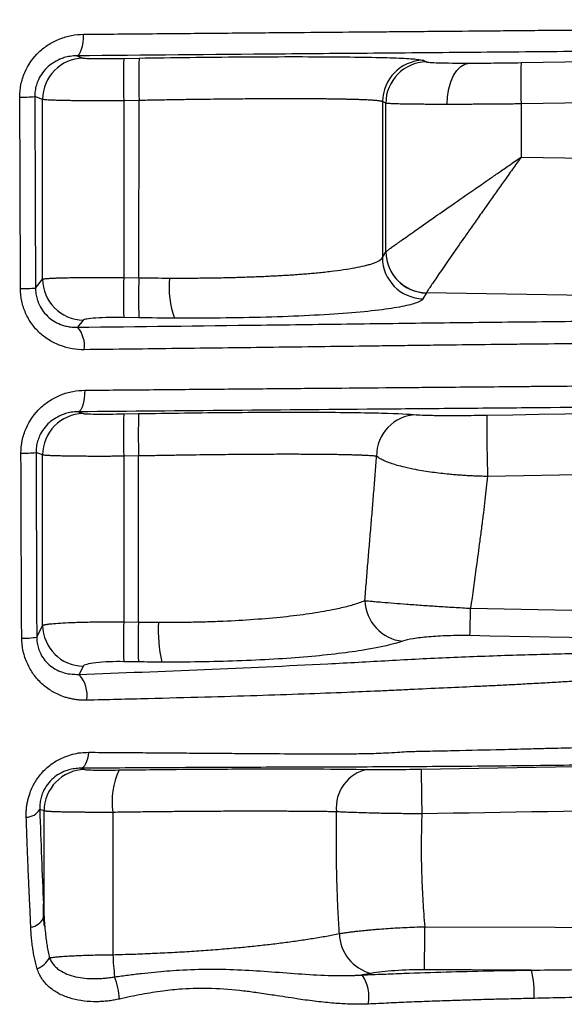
# Model space of a CAD drawing. Header units: millimetres. Extents: x 5 to 597, y 5 to 415.
# Tile 61 of 138: x 317.99 to 321.95, y 187.59 to 194.74. Entities that reach past the tile are written whole.
import ezdxf

# ---------------------------------------------------------------- set-up
doc = ezdxf.new("R2010")
doc.units = ezdxf.units.MM

msp = doc.modelspace()

# ---------------------------------------------------------------- linework, layer by layer
at = {"color": 7, "linetype": 'Continuous', "lineweight": 25}
for p, q in [((321.6315, 194.4285), (330.3419, 194.5766)), ((318.4089, 194.478), (318.4548, 194.4617)), ((318.7488, 194.4595), (318.8605, 194.4614)), ((320.9211, 194.4453), (320.9447, 194.4339)), ((330.3419, 194.2768), (321.6315, 194.1286)), ((318.1608, 194.1613), (318.1034, 194.1817)), ((318.1608, 192.8568), (318.1608, 194.1613)), ((318.8605, 194.1537), (318.7488, 194.1518)), ((318.7488, 194.1518), (318.7488, 192.8688)), ((318.8588, 192.8671), (318.8605, 194.1537)), ((320.6267, 194.1454), (320.6252, 193.0133)), ((320.6503, 194.134), (320.6267, 194.1454)), ((320.6503, 193.0548), (320.6503, 194.134)), ((321.6315, 194.1286), (321.6315, 193.7422)), ((321.6315, 193.7422), (330.3419, 193.6029)), ((320.6252, 193.0133), (320.6503, 193.0548)), ((318.7488, 192.8688), (318.8588, 192.8671)), ((318.1084, 192.7921), (318.1608, 192.8568)), ((320.9447, 192.756), (320.9195, 192.7145)), ((329.1015, 192.6266), (320.9454, 192.7571)), ((318.8588, 192.5761), (318.7488, 192.5779)), ((318.4548, 192.5586), (318.4134, 192.5073)), ((318.4182, 191.8937), (318.4548, 191.8806)), ((318.7488, 191.8785), (318.857, 191.8803)), ((318.1608, 191.5802), (318.1127, 191.5974)), ((318.1608, 190.3425), (318.1608, 191.5802)), ((318.857, 191.5726), (318.7488, 191.5708)), ((318.7488, 191.5708), (318.7488, 190.3686)), ((318.8554, 190.367), (318.857, 191.5726)), ((318.7488, 190.3686), (318.8554, 190.367)), ((318.1177, 190.2578), (318.1608, 190.3425)), ((318.8554, 190.0777), (318.7488, 190.0794)), ((318.4548, 190.0459), (318.425, 189.9874)), ((318.4378, 189.3057), (318.4654, 189.2958)), ((318.1714, 188.9954), (318.14, 189.0066)), ((318.1702, 188.2125), (318.1684, 188.2125))]:
    msp.add_line(p, q, dxfattribs=at)
at = {"color": 7, "linetype": 'Continuous', "lineweight": 25, "flags": 128}
for points in [[(318.4089, 194.478), (318.4184, 194.4818), (318.4275, 194.4912), (318.4359, 194.5059), (318.4431, 194.5253), (318.4491, 194.5487), (318.4535, 194.5753), (318.4562, 194.6042), (318.4571, 194.6343)], [(321.0942, 194.1252), (321.0972, 194.1825), (321.1063, 194.2378), (321.1211, 194.2889), (321.1411, 194.3339), (321.1654, 194.3713), (321.1933, 194.3995), (321.2236, 194.4177), (321.2554, 194.425)], [(317.9992, 192.7881), (317.9965, 193.5663), (317.9944, 194.1777)], [(318.1034, 194.1817), (318.1062, 193.4035), (318.1084, 192.7921)], [(318.4661, 192.05), (318.4652, 192.0199), (318.4625, 191.991), (318.4581, 191.9644), (318.4522, 191.9409), (318.445, 191.9215), (318.4367, 191.9069), (318.4277, 191.8975), (318.4182, 191.8937)], [(318.4378, 189.3057), (318.4476, 189.3084), (318.4571, 189.3151), (318.4661, 189.3255), (318.4743, 189.3394), (318.4815, 189.3564), (318.4875, 189.3761), (318.4923, 189.398), (318.4956, 189.4216)], [(320.9063, 189.2991), (322.4373, 189.3258), (323.64, 189.3467)], [(318.1713, 188.2315), (318.1713, 188.6593), (318.1714, 188.9954)], [(318.6701, 188.9853), (318.6705, 188.4068), (318.6709, 187.9522)], [(320.9318, 187.8425), (320.9318, 187.8556), (320.9319, 187.8784), (320.932, 187.9101), (320.9321, 187.9495), (320.9322, 187.9954), (320.9324, 188.0462), (320.9325, 188.1001), (320.9327, 188.1553)], [(320.9327, 188.1553), (324.7162, 188.1443), (327.6894, 188.1357)], [(321.7067, 187.8401), (321.2728, 187.8414), (320.9318, 187.8425)]]:
    msp.add_lwpolyline(points, dxfattribs=at)
at = {"color": 7, "linetype": 'Continuous', "lineweight": 25}
for centre, radius, start, end in [((318.461, 194.1615), 0.3002, 91.18039, 180.04673), ((323.349, 194.3056), 4.6028, 178.08449, 181.91551), ((323.4608, 194.3075), 4.6028, 178.08449, 181.91551), ((320.9269, 194.1451), 0.3002, 91.11984, 179.94048), ((320.9505, 194.1337), 0.3002, 91.11984, 179.94048), ((326.1955, 194.2786), 4.5665, 178.11853, 181.88147), ((318.0075, 195.309), 1.1313, 269.3349, 274.86265), ((320.926, 193.0152), 0.3008, 180.36941, 268.76905), ((320.9511, 193.0568), 0.3008, 180.36941, 268.76905), ((320.9526, 193.0582), 0.3012, 180.43902, 268.63605), ((323.9079, 192.7234), 5.1611, 178.38473, 181.61527), ((324.0178, 192.7216), 5.1611, 178.38473, 181.61527), ((319.736, 192.7998), 0.6586, 174.36711, 200.11047), ((318.0124, 193.9217), 1.1337, 269.33424, 274.85812), ((318.4619, 192.8597), 0.3012, 180.54195, 268.63939), ((318.2671, 192.3758), 0.1967, 350.79733, 41.97143), ((318.461, 191.5805), 0.3002, 91.18039, 180.04673), ((323.349, 191.7246), 4.6028, 178.08449, 181.91551), ((323.4572, 191.7264), 4.6028, 178.08449, 181.91551), ((320.8818, 191.5741), 0.2984, 92.04286, 180.56806), ((334.8095, 191.8046), 13.4266, 179.72371, 181.62382), ((318.0166, 192.7322), 1.1389, 269.33567, 274.84151), ((320.8044, 190.5326), 0.3063, 181.86933, 263.92705), ((311.4084, 190.6271), 9.8584, 357.91464, 359.07192), ((324.4432, 190.224), 5.6962, 178.54495, 181.45505), ((324.5497, 190.2224), 5.6962, 178.54495, 181.45505), ((320.0092, 190.3044), 1.0099, 176.53439, 193.06606), ((318.4623, 190.3473), 0.3016, 180.92998, 268.57499), ((318.0231, 190.7959), 0.5464, 268.54657, 279.9658), ((318.2613, 189.8379), 0.2217, 349.9479, 42.40198), ((318.4716, 188.9957), 0.3002, 91.18039, 180.04673), ((319.1982, 189.0657), 0.5342, 154.81862, 188.65696), ((320.5701, 189.0227), 0.2791, 100.46889, 186.84808), ((383.2057, 190.1434), 62.3051, 180.776497, 181.074572), ((318.041, 189.0659), 0.1154, 270.24375, 329.07279), ((318.0522, 188.2823), 0.1326, 279.82912, 330.89676), ((320.6163, 188.1107), 0.303, 181.04096, 256.25039), ((320.2047, 187.9861), 1.5342, 181.26674, 187.30791), ((318.0584, 188.0117), 0.1729, 291.26885, 331.74344), ((318.1945, 187.6006), 0.5243, 3.22576, 21.29708), ((320.2327, 187.6436), 0.295, 350.2433, 33.17554), ((321.1186, 187.6831), 0.6087, 355.4302, 14.94346)]:
    msp.add_arc(centre, radius, start, end, dxfattribs=at)
for points, knots in [([(318.4571, 194.6343), (318.6239, 194.6358), (318.9538, 194.6387), (319.4427, 194.6429), (320.0088, 194.6478), (320.4421, 194.6515), (320.7465, 194.654), (320.8683, 194.655), (321.0819, 194.6568), (321.3268, 194.6591), (321.5398, 194.6608), (321.6625, 194.6623), (321.7879, 194.6631), (321.9432, 194.6647), (322.3117, 194.668), (323.1075, 194.6753), (324.559, 194.6885), (326.4174, 194.7052), (328.3796, 194.7231), (329.6282, 194.7347), (330.2233, 194.7402)], [0, 0, 0, 0, 0.0425932, 0.0842648, 0.124993, 0.187492, 0.1953122, 0.2031171, 0.2187415, 0.2499897, 0.2656145, 0.2729702, 0.2812397, 0.2974872, 0.3124907, 0.3749917, 0.4999934, 0.6820661, 0.8484666, 1, 1, 1, 1]), ([(317.9944, 194.1777), (317.9942, 194.2089), (317.9973, 194.2394), (318.0097, 194.2995), (318.0192, 194.3294), (318.0557, 194.4136), (318.0917, 194.4644), (318.1569, 194.5263), (318.1808, 194.5448), (318.2312, 194.5768), (318.2575, 194.5901), (318.3124, 194.6117), (318.341, 194.62), (318.3985, 194.6312), (318.4276, 194.6341), (318.4571, 194.6343)], [0, 0, 0, 0, 0.125, 0.125, 0.25, 0.25, 0.5, 0.5, 0.625, 0.625, 0.75, 0.75, 0.875, 0.875, 1, 1, 1, 1]), ([(330.1764, 194.5813), (328.2121, 194.5638), (326.2506, 194.5466), (323.7963, 194.5248), (323.3053, 194.5205), (322.5686, 194.5139), (322.3229, 194.5117), (321.8315, 194.5073), (321.5856, 194.505), (321.2177, 194.5018), (321.0952, 194.5007), (320.8508, 194.4987), (320.729, 194.4976), (320.3636, 194.4946), (320.1197, 194.4926), (319.3875, 194.4865), (318.8985, 194.4823), (318.4089, 194.478)], [0, 0, 0, 0, 0.5, 0.5, 0.625, 0.625, 0.6875, 0.6875, 0.75, 0.75, 0.78125, 0.78125, 0.8125, 0.8125, 0.875, 0.875, 1, 1, 1, 1]), ([(318.4089, 194.478), (318.4003, 194.4778), (318.3839, 194.4774), (318.3601, 194.4744), (318.3381, 194.4702), (318.3181, 194.4649), (318.2868, 194.4545), (318.2466, 194.4353), (318.199, 194.4004), (318.1591, 194.357), (318.131, 194.3098), (318.1142, 194.265), (318.105, 194.2239), (318.1039, 194.1962), (318.1034, 194.1823)], [0, 0, 0, 0, 0.0579, 0.111911, 0.162037, 0.208283, 0.250657, 0.382155, 0.500539, 0.629412, 0.750053, 0.834189, 0.917292, 1, 1, 1, 1]), ([(318.4548, 194.4617), (318.4572, 194.4608), (318.4655, 194.46), (318.4966, 194.4588), (318.5193, 194.4583), (318.5758, 194.4579), (318.6093, 194.458), (318.679, 194.4585), (318.7151, 194.4589), (318.7488, 194.4595)], [0, 0, 0, 0, 0.25, 0.25, 0.5, 0.5, 0.75, 0.75, 1, 1, 1, 1]), ([(318.8605, 194.4614), (318.9799, 194.4634), (319.1031, 194.4652), (319.352, 194.4683), (319.4776, 194.4695), (319.7242, 194.4713), (319.8452, 194.4718), (320.0749, 194.4719), (320.1835, 194.4716), (320.3819, 194.47), (320.4715, 194.4688), (320.6272, 194.4656), (320.6932, 194.4637), (320.8, 194.4592), (320.8407, 194.4566), (320.8981, 194.4512), (320.9148, 194.4483), (320.9211, 194.4453)], [0, 0, 0, 0, 0.125, 0.125, 0.25, 0.25, 0.375, 0.375, 0.5, 0.5, 0.625, 0.625, 0.75, 0.75, 0.875, 0.875, 1, 1, 1, 1]), ([(320.9447, 194.4339), (320.9474, 194.4325), (320.9562, 194.4313), (320.9865, 194.4291), (321.008, 194.4281), (321.0627, 194.4266), (321.0958, 194.426), (321.1704, 194.4252), (321.2118, 194.425), (321.2554, 194.425)], [0, 0, 0, 0, 0.25, 0.25, 0.5, 0.5, 0.75, 0.75, 1, 1, 1, 1]), ([(321.2554, 194.425), (321.31, 194.425), (321.371, 194.4253), (321.499, 194.4265), (321.5658, 194.4274), (321.6315, 194.4285)], [0, 0, 0, 0, 0.5, 0.5, 1, 1, 1, 1]), ([(318.7488, 194.1518), (318.7369, 194.1517), (318.7134, 194.1515), (318.6789, 194.1513), (318.6457, 194.1512), (318.6139, 194.1511), (318.5835, 194.151), (318.5546, 194.151), (318.5272, 194.1511), (318.5013, 194.1512), (318.477, 194.1513), (318.4541, 194.1514), (318.4327, 194.1516), (318.4127, 194.1517), (318.3942, 194.1519), (318.377, 194.1521), (318.3611, 194.1524), (318.3347, 194.1528), (318.2998, 194.1534), (318.2602, 194.1545), (318.2271, 194.1556), (318.2005, 194.1569), (318.1806, 194.1583), (318.1668, 194.1597), (318.1628, 194.1608), (318.1608, 194.1613)], [0, 0, 0, 0, 0.04019, 0.07919, 0.116998, 0.153615, 0.18904, 0.223275, 0.256318, 0.28817, 0.318831, 0.3483, 0.376579, 0.403665, 0.429561, 0.454265, 0.477778, 0.500099, 0.575111, 0.648924, 0.721538, 0.792952, 0.863168, 0.932183, 1, 1, 1, 1]), ([(320.6267, 194.1454), (320.6254, 194.1459), (320.6229, 194.1469), (320.6165, 194.1484), (320.6081, 194.1498), (320.5976, 194.1512), (320.5849, 194.1525), (320.5699, 194.1538), (320.5528, 194.155), (320.5335, 194.1562), (320.5119, 194.1573), (320.4881, 194.1583), (320.4621, 194.1594), (320.4338, 194.1603), (320.4033, 194.1612), (320.3705, 194.162), (320.3355, 194.1627), (320.2983, 194.1634), (320.2589, 194.164), (320.2173, 194.1645), (320.1735, 194.1649), (320.1277, 194.1653), (320.0796, 194.1656), (320.0282, 194.1658), (319.9726, 194.1658), (319.9117, 194.1658), (319.8453, 194.1657), (319.7732, 194.1654), (319.6953, 194.165), (319.6114, 194.1644), (319.5214, 194.1636), (319.4254, 194.1626), (319.3234, 194.1613), (319.2154, 194.1599), (319.1019, 194.1581), (318.983, 194.1561), (318.9018, 194.1545), (318.8605, 194.1537)], [0, 0, 0, 0, 0.022498, 0.045127, 0.067887, 0.090778, 0.1138, 0.136953, 0.160237, 0.183652, 0.207199, 0.230876, 0.254684, 0.278624, 0.302695, 0.326897, 0.351229, 0.375694, 0.400289, 0.425015, 0.449873, 0.474862, 0.499982, 0.52555, 0.552679, 0.581369, 0.611621, 0.643434, 0.676808, 0.711744, 0.74824, 0.786298, 0.825916, 0.867096, 0.909836, 0.954138, 1, 1, 1, 1]), ([(321.0942, 194.1252), (321.0817, 194.1252), (321.0567, 194.1252), (321.0205, 194.1252), (320.9853, 194.1254), (320.9512, 194.1255), (320.9183, 194.1258), (320.8868, 194.126), (320.8567, 194.1263), (320.8283, 194.1267), (320.8014, 194.1271), (320.7764, 194.1276), (320.7533, 194.1281), (320.7323, 194.1287), (320.7133, 194.1293), (320.6966, 194.13), (320.6822, 194.1307), (320.6702, 194.1314), (320.6608, 194.1322), (320.6539, 194.1331), (320.6515, 194.1337), (320.6503, 194.134)], [0, 0, 0, 0, 0.048692, 0.097821, 0.147388, 0.197393, 0.247835, 0.298715, 0.350032, 0.401788, 0.453981, 0.506612, 0.55968, 0.613187, 0.667132, 0.721515, 0.776336, 0.831594, 0.887291, 0.943427, 1, 1, 1, 1]), ([(321.6315, 194.1286), (321.6165, 194.1285), (321.5865, 194.1281), (321.5418, 194.1276), (321.4976, 194.1272), (321.4538, 194.1268), (321.4105, 194.1265), (321.3679, 194.1262), (321.3261, 194.1259), (321.285, 194.1257), (321.2448, 194.1255), (321.2056, 194.1253), (321.1673, 194.1252), (321.1301, 194.1252), (321.1061, 194.1252), (321.0942, 194.1252)], [0, 0, 0, 0, 0.078918, 0.157503, 0.235755, 0.313675, 0.391263, 0.468518, 0.54544, 0.622031, 0.698289, 0.774215, 0.849808, 0.92507, 1, 1, 1, 1]), ([(320.6514, 193.0559), (320.6525, 193.0568), (320.6547, 193.0586), (320.6599, 193.0628), (320.6667, 193.0679), (320.6752, 193.0742), (320.6852, 193.0817), (320.6969, 193.0902), (320.7103, 193.0998), (320.7252, 193.1106), (320.7418, 193.1224), (320.7815, 193.1507), (320.8589, 193.2056), (320.9852, 193.294), (321.133, 193.3974), (321.2539, 193.481), (321.3464, 193.5453), (321.4036, 193.5851), (321.4708, 193.6315), (321.5478, 193.6846), (321.6026, 193.7223), (321.6315, 193.7422)], [0, 0, 0, 0, 0.024158, 0.048475, 0.072967, 0.097654, 0.122551, 0.147675, 0.173043, 0.19867, 0.224571, 0.250762, 0.370128, 0.500496, 0.616948, 0.749507, 0.78602, 0.829325, 0.879423, 0.936315, 1, 1, 1, 1]), ([(321.6315, 193.7422), (321.6228, 193.73), (321.6046, 193.7044), (321.5759, 193.6641), (321.5446, 193.62), (321.5032, 193.5618), (321.453, 193.4907), (321.3911, 193.4035), (321.3294, 193.3158), (321.2574, 193.2135), (321.1764, 193.0977), (321.105, 192.9951), (321.0531, 192.9198), (321.0187, 192.8695), (320.9904, 192.8274), (320.9704, 192.7973), (320.9575, 192.7774), (320.9494, 192.7643), (320.9467, 192.7595), (320.9454, 192.7571)], [0, 0, 0, 0, 0.027067, 0.056976, 0.089787, 0.125562, 0.187457, 0.250319, 0.325967, 0.393482, 0.499448, 0.623837, 0.688116, 0.749331, 0.813206, 0.87485, 0.917093, 0.958817, 1, 1, 1, 1]), ([(319.0806, 192.8645), (319.1002, 192.8644), (319.1396, 192.8642), (319.1983, 192.8643), (319.2568, 192.8645), (319.3151, 192.865), (319.3732, 192.8657), (319.4308, 192.8666), (319.488, 192.8678), (319.5447, 192.8692), (319.6008, 192.8708), (319.6562, 192.8726), (319.7108, 192.8746), (319.7646, 192.8769), (319.8175, 192.8794), (319.8695, 192.8821), (319.9203, 192.885), (319.97, 192.8882), (320.0185, 192.8916), (320.0657, 192.8952), (320.1115, 192.8991), (320.1757, 192.905), (320.2557, 192.9136), (320.3461, 192.9254), (320.4276, 192.9388), (320.4862, 192.9511), (320.5273, 192.9619), (320.5558, 192.9708), (320.5808, 192.9803), (320.6014, 192.9906), (320.6173, 193.0017), (320.6225, 193.0093), (320.6252, 193.0133)], [0, 0, 0, 0, 0.023924, 0.0479519, 0.0720841, 0.0963212, 0.1206636, 0.1451119, 0.1696664, 0.1943278, 0.2190964, 0.2439728, 0.2689573, 0.2940504, 0.3192525, 0.3445642, 0.3699858, 0.3955177, 0.4211603, 0.4469142, 0.4727796, 0.4987571, 0.5597954, 0.6231269, 0.6887552, 0.7566837, 0.7922066, 0.8297412, 0.8692876, 0.9108461, 0.9544169, 1, 1, 1, 1]), ([(318.1608, 192.8568), (318.1618, 192.8572), (318.1637, 192.8579), (318.1692, 192.8588), (318.1762, 192.8598), (318.1848, 192.8606), (318.1948, 192.8615), (318.2062, 192.8623), (318.2187, 192.863), (318.2323, 192.8637), (318.2468, 192.8643), (318.262, 192.8649), (318.2779, 192.8655), (318.2944, 192.866), (318.3113, 192.8665), (318.3285, 192.8669), (318.3558, 192.8675), (318.3951, 192.8682), (318.4486, 192.8688), (318.5053, 192.8693), (318.5644, 192.8695), (318.6251, 192.8695), (318.6867, 192.8693), (318.7282, 192.869), (318.7488, 192.8688)], [0, 0, 0, 0, 0.039125, 0.077426, 0.114903, 0.151555, 0.187382, 0.222385, 0.256564, 0.289919, 0.32245, 0.354156, 0.385038, 0.415097, 0.444332, 0.472743, 0.50033, 0.57356, 0.64617, 0.718163, 0.789539, 0.860303, 0.930455, 1, 1, 1, 1]), ([(318.1084, 192.7921), (318.1086, 192.7852), (318.1089, 192.7713), (318.1112, 192.7507), (318.115, 192.7303), (318.1202, 192.7103), (318.1269, 192.6907), (318.14, 192.66), (318.1646, 192.6196), (318.2045, 192.5776), (318.252, 192.5444), (318.2964, 192.5247), (318.3375, 192.5136), (318.3738, 192.5076), (318.3997, 192.5074), (318.4134, 192.5073)], [0, 0, 0, 0, 0.041594, 0.083163, 0.124785, 0.166542, 0.208512, 0.250774, 0.371613, 0.500355, 0.618842, 0.749978, 0.823501, 0.906833, 1, 1, 1, 1]), ([(318.4613, 192.3443), (318.4027, 192.3436), (318.3454, 192.3533), (318.2629, 192.384), (318.2367, 192.3968), (318.1868, 192.4271), (318.163, 192.445), (318.1193, 192.4853), (318.0996, 192.5075), (318.0647, 192.5558), (318.0494, 192.5824), (318.0249, 192.6377), (318.0155, 192.6665), (318.0027, 192.7262), (317.9993, 192.7571), (317.9992, 192.7881)], [0, 0, 0, 0, 0.25, 0.25, 0.375, 0.375, 0.5, 0.5, 0.625, 0.625, 0.75, 0.75, 0.875, 0.875, 1, 1, 1, 1]), ([(320.9195, 192.7145), (320.9137, 192.7048), (320.8988, 192.6951), (320.8487, 192.6759), (320.8135, 192.6665), (320.7218, 192.6483), (320.6654, 192.6396), (320.5327, 192.6235), (320.4563, 192.616), (320.2868, 192.6028), (320.1937, 192.5969), (319.9956, 192.5872), (319.8906, 192.5832), (319.6743, 192.5773), (319.5631, 192.5753), (319.3397, 192.573), (319.2277, 192.5728), (319.1176, 192.5734)], [0, 0, 0, 0, 0.125, 0.125, 0.25, 0.25, 0.375, 0.375, 0.5, 0.5, 0.625, 0.625, 0.75, 0.75, 0.875, 0.875, 1, 1, 1, 1]), ([(318.4134, 192.5073), (318.8579, 192.5125), (319.3019, 192.5179), (319.9669, 192.5262), (320.1884, 192.529), (320.5204, 192.5333), (320.6309, 192.5348), (320.8522, 192.5376), (320.9631, 192.539), (321.2964, 192.5429), (321.5194, 192.5453), (321.9656, 192.55), (322.1887, 192.5524), (322.8578, 192.5596), (323.3037, 192.5644), (324.6412, 192.5789), (325.5324, 192.5887), (326.8694, 192.6033), (327.3151, 192.6082), (328.2073, 192.6177), (328.6537, 192.6224), (329.1015, 192.6266)], [0, 0, 0, 0, 0.125, 0.125, 0.1875, 0.1875, 0.21875, 0.21875, 0.25, 0.25, 0.3125, 0.3125, 0.375, 0.375, 0.5, 0.5, 0.75, 0.75, 0.875, 0.875, 1, 1, 1, 1]), ([(318.7488, 192.5779), (318.7151, 192.5784), (318.679, 192.5785), (318.6093, 192.5773), (318.5758, 192.576), (318.5193, 192.5723), (318.4966, 192.5699), (318.4655, 192.5645), (318.4572, 192.5615), (318.4548, 192.5586)], [0, 0, 0, 0, 0.25, 0.25, 0.5, 0.5, 0.75, 0.75, 1, 1, 1, 1]), ([(329.1459, 192.4679), (329.0364, 192.4662), (328.8112, 192.4627), (328.4649, 192.4581), (328.1006, 192.4537), (327.7183, 192.4494), (327.318, 192.4452), (326.8996, 192.4409), (326.3459, 192.4351), (325.6349, 192.4276), (324.7438, 192.418), (323.6758, 192.4057), (322.6814, 192.3949), (321.9846, 192.3873), (321.7057, 192.3843), (321.5943, 192.3831), (321.3993, 192.381), (321.1767, 192.3784), (320.9548, 192.3756), (320.8302, 192.3743), (320.7473, 192.3728), (320.6921, 192.3723), (320.5953, 192.3709), (320.2912, 192.367), (319.7968, 192.3606), (319.1315, 192.3523), (318.6873, 192.347), (318.4613, 192.3443)], [0, 0, 0, 0, 0.030597, 0.062903, 0.096914, 0.132628, 0.170044, 0.209166, 0.249999, 0.325386, 0.408671, 0.499996, 0.624994, 0.687493, 0.695305, 0.703118, 0.718743, 0.749993, 0.765634, 0.781244, 0.785154, 0.789056, 0.796869, 0.812495, 0.874997, 0.936416, 1, 1, 1, 1]), ([(318.4661, 192.05), (318.623, 192.0514), (318.9331, 192.0541), (319.392, 192.0582), (319.8393, 192.0619), (320.2746, 192.0661), (320.5901, 192.0677), (320.7775, 192.0705), (320.8472, 192.0705), (320.9108, 192.0712), (321.0505, 192.0724), (321.2606, 192.0743), (321.4945, 192.0765), (321.6506, 192.0777), (321.7443, 192.0789), (321.8862, 192.0798), (322.1067, 192.0822), (322.3891, 192.0846), (322.6689, 192.0872), (323.1079, 192.0913), (323.7033, 192.0964), (324.4521, 192.101), (325.2233, 192.1053), (325.9942, 192.11), (326.7421, 192.1148), (327.2147, 192.1192), (327.4377, 192.1213)], [0, 0, 0, 0, 0.052531, 0.103814, 0.153828, 0.202558, 0.24999, 0.259893, 0.265615, 0.273421, 0.28124, 0.312488, 0.343737, 0.359362, 0.364563, 0.374988, 0.406679, 0.438074, 0.469176, 0.499991, 0.584535, 0.667847, 0.749996, 0.842209, 0.925532, 1, 1, 1, 1]), ([(318.0034, 191.5934), (318.0033, 191.6245), (318.0064, 191.6551), (318.0188, 191.7151), (318.0282, 191.745), (318.0647, 191.8292), (318.1007, 191.8799), (318.1659, 191.9418), (318.1898, 191.9604), (318.2401, 191.9924), (318.2665, 192.0057), (318.3213, 192.0274), (318.35, 192.0357), (318.4075, 192.0468), (318.4366, 192.0497), (318.4661, 192.05)], [0, 0, 0, 0, 0.125, 0.125, 0.25, 0.25, 0.5, 0.5, 0.625, 0.625, 0.75, 0.75, 0.875, 0.875, 1, 1, 1, 1]), ([(327.3913, 191.9727), (327.0166, 191.9694), (326.6425, 191.966), (325.8944, 191.9594), (325.5204, 191.9561), (324.398, 191.9462), (323.6491, 191.9395), (322.5249, 191.9294), (322.15, 191.926), (321.5876, 191.9209), (321.4001, 191.9192), (321.0263, 191.9159), (320.8399, 191.9143), (319.9107, 191.9066), (319.1652, 191.9002), (318.4182, 191.8937)], [0, 0, 0, 0, 0.125, 0.125, 0.25, 0.25, 0.5, 0.5, 0.625, 0.625, 0.6875, 0.6875, 0.75, 0.75, 1, 1, 1, 1]), ([(318.4182, 191.8937), (318.4096, 191.8935), (318.3931, 191.8931), (318.3693, 191.8901), (318.3474, 191.8859), (318.3274, 191.8806), (318.2961, 191.8701), (318.2558, 191.8509), (318.2082, 191.816), (318.1683, 191.7725), (318.1403, 191.7254), (318.1235, 191.6805), (318.1143, 191.6396), (318.1133, 191.6118), (318.1127, 191.5979)], [0, 0, 0, 0, 0.057891, 0.111898, 0.162026, 0.208278, 0.250662, 0.382137, 0.500538, 0.629384, 0.750051, 0.834176, 0.917282, 1, 1, 1, 1]), ([(318.4548, 191.8806), (318.4572, 191.8798), (318.4655, 191.879), (318.4966, 191.8778), (318.5193, 191.8773), (318.5758, 191.8769), (318.6093, 191.8769), (318.679, 191.8774), (318.7151, 191.8779), (318.7488, 191.8785)], [0, 0, 0, 0, 0.25, 0.25, 0.5, 0.5, 0.75, 0.75, 1, 1, 1, 1]), ([(318.857, 191.8803), (319.0738, 191.884), (319.3023, 191.887), (319.6356, 191.8897), (319.745, 191.8903), (319.9552, 191.8909), (320.0559, 191.8908), (320.244, 191.8901), (320.3313, 191.8894), (320.4889, 191.8873), (320.5591, 191.886), (320.7415, 191.8813), (320.8244, 191.877), (320.8711, 191.8723)], [0, 0, 0, 0, 0.25, 0.25, 0.375, 0.375, 0.5, 0.5, 0.625, 0.625, 0.75, 0.75, 1, 1, 1, 1]), ([(320.8711, 191.8723), (320.8845, 191.871), (320.9063, 191.8699), (320.9516, 191.8685), (320.9689, 191.8682), (321.0066, 191.8675), (321.0272, 191.8673), (321.0721, 191.867), (321.0967, 191.8669), (321.148, 191.8669), (321.1748, 191.867), (321.2311, 191.8674), (321.2608, 191.8676), (321.3213, 191.8684), (321.352, 191.8688), (321.3831, 191.8693)], [0, 0, 0, 0, 0.25, 0.25, 0.375, 0.375, 0.5, 0.5, 0.625, 0.625, 0.75, 0.75, 0.875, 0.875, 1, 1, 1, 1]), ([(318.0093, 190.2497), (318.009, 190.2753), (318.0083, 190.3286), (318.0077, 190.4037), (318.0073, 190.4898), (318.0069, 190.6032), (318.0064, 190.7515), (318.0052, 191.0876), (318.0042, 191.3688), (318.0034, 191.5934)], [0, 0, 0, 0, 0.057099, 0.119212, 0.167582, 0.24946, 0.37228, 0.49859, 1, 1, 1, 1]), ([(318.1127, 191.5974), (318.1135, 191.3741), (318.1148, 191.0392), (318.1162, 190.6485), (318.1168, 190.481), (318.1172, 190.3694), (318.1174, 190.3136), (318.1177, 190.2578)], [0, 0, 0, 0, 0.5, 0.75, 0.875, 0.875, 1, 1, 1, 1]), ([(318.7488, 191.5708), (318.7369, 191.5707), (318.7134, 191.5705), (318.6789, 191.5703), (318.6457, 191.5701), (318.6139, 191.57), (318.5835, 191.57), (318.5546, 191.57), (318.5272, 191.5701), (318.5013, 191.5701), (318.477, 191.5702), (318.4541, 191.5704), (318.4327, 191.5705), (318.4127, 191.5707), (318.3942, 191.5709), (318.377, 191.5711), (318.3611, 191.5713), (318.3347, 191.5717), (318.2998, 191.5724), (318.2602, 191.5734), (318.2271, 191.5746), (318.2005, 191.5759), (318.1806, 191.5773), (318.1668, 191.5787), (318.1628, 191.5797), (318.1608, 191.5802)], [0, 0, 0, 0, 0.04019, 0.07919, 0.116998, 0.153615, 0.18904, 0.223275, 0.256318, 0.28817, 0.318831, 0.3483, 0.376579, 0.403665, 0.429561, 0.454265, 0.477778, 0.500099, 0.575111, 0.648924, 0.721538, 0.792952, 0.863168, 0.932183, 1, 1, 1, 1]), ([(320.5834, 191.5712), (320.5787, 191.5716), (320.5693, 191.5725), (320.5524, 191.5737), (320.5334, 191.5749), (320.5121, 191.576), (320.4884, 191.5771), (320.4624, 191.5781), (320.4341, 191.5791), (320.4033, 191.58), (320.3702, 191.5808), (320.3346, 191.5816), (320.2967, 191.5823), (320.2564, 191.5829), (320.2137, 191.5834), (320.1687, 191.5839), (320.1213, 191.5842), (320.0716, 191.5845), (320.0196, 191.5847), (319.9668, 191.5848), (319.9123, 191.5848), (319.8552, 191.5847), (319.7927, 191.5845), (319.7249, 191.5841), (319.6513, 191.5836), (319.5721, 191.583), (319.4869, 191.5822), (319.3959, 191.5812), (319.2989, 191.58), (319.1962, 191.5786), (319.0879, 191.5769), (318.9742, 191.5749), (318.8966, 191.5734), (318.857, 191.5726)], [0, 0, 0, 0, 0.0259607, 0.0521349, 0.0785228, 0.1051243, 0.1319394, 0.1589681, 0.1862105, 0.2136666, 0.2413364, 0.2692198, 0.297317, 0.3256278, 0.3541524, 0.3828908, 0.4118429, 0.4410087, 0.4703883, 0.4999817, 0.5275399, 0.5569156, 0.5881089, 0.6211198, 0.6559482, 0.6925941, 0.7310574, 0.7713381, 0.8134361, 0.8573513, 0.9030838, 0.9506334, 1, 1, 1, 1]), ([(320.4982, 190.5226), (320.5018, 190.5671), (320.5089, 190.6561), (320.5199, 190.7889), (320.5309, 190.921), (320.5419, 191.0524), (320.5528, 191.1832), (320.5634, 191.3132), (320.5737, 191.4426), (320.5802, 191.5283), (320.5834, 191.5712)], [0, 0, 0, 0, 0.125482, 0.250776, 0.375906, 0.500898, 0.625777, 0.750571, 0.875303, 1, 1, 1, 1]), ([(321.3883, 191.4241), (321.3753, 191.4244), (321.3492, 191.4249), (321.3097, 191.4263), (321.2698, 191.428), (321.2297, 191.4303), (321.1896, 191.433), (321.1495, 191.4361), (321.0811, 191.4423), (320.9829, 191.4536), (320.8745, 191.4715), (320.7714, 191.4932), (320.6981, 191.5146), (320.6464, 191.5344), (320.6173, 191.5484), (320.5969, 191.5604), (320.5877, 191.5678), (320.5834, 191.5712)], [0, 0, 0, 0, 0.034445, 0.069441, 0.104954, 0.140947, 0.177378, 0.214203, 0.251374, 0.369404, 0.500932, 0.601229, 0.750329, 0.826755, 0.893552, 0.951141, 1, 1, 1, 1]), ([(321.3883, 191.4241), (321.3854, 191.3967), (321.3794, 191.3403), (321.3692, 191.2522), (321.3579, 191.1585), (321.3453, 191.059), (321.3283, 190.9289), (321.3015, 190.7326), (321.2792, 190.5683), (321.2655, 190.4674)], [0, 0, 0, 0, 0.089183, 0.183704, 0.283567, 0.388777, 0.499336, 0.692878, 1, 1, 1, 1]), ([(319.0012, 190.3655), (319.0211, 190.3654), (319.061, 190.3653), (319.1205, 190.3656), (319.1799, 190.3662), (319.2389, 190.3672), (319.2976, 190.3684), (319.3558, 190.3701), (319.4134, 190.372), (319.5294, 190.3767), (319.7002, 190.3865), (319.9101, 190.4048), (320.101, 190.4285), (320.2313, 190.4507), (320.3168, 190.4689), (320.3676, 190.4811), (320.4152, 190.4941), (320.4596, 190.5079), (320.4852, 190.5177), (320.4982, 190.5226)], [0, 0, 0, 0, 0.030324, 0.060697, 0.091118, 0.121589, 0.152112, 0.182688, 0.213317, 0.244002, 0.369586, 0.497973, 0.622928, 0.753085, 0.799841, 0.847908, 0.89729, 0.947986, 1, 1, 1, 1]), ([(320.4982, 190.5226), (320.5032, 190.5222), (320.515, 190.5211), (320.5388, 190.5189), (320.5737, 190.5157), (320.6291, 190.5109), (320.7045, 190.5048), (320.8022, 190.4972), (320.9066, 190.4895), (321.0033, 190.4831), (321.0822, 190.478), (321.1438, 190.4742), (321.205, 190.4707), (321.2455, 190.4685), (321.2655, 190.4674)], [0, 0, 0, 0, 0.039452, 0.093869, 0.163971, 0.250491, 0.384499, 0.500015, 0.63016, 0.749705, 0.814064, 0.877342, 0.939369, 1, 1, 1, 1]), ([(318.1608, 190.3425), (318.1618, 190.3431), (318.1637, 190.3444), (318.169, 190.3462), (318.1757, 190.3479), (318.1837, 190.3495), (318.1927, 190.3509), (318.2025, 190.3523), (318.2253, 190.3551), (318.2686, 190.3589), (318.3339, 190.3626), (318.3953, 190.3649), (318.4491, 190.3665), (318.5059, 190.3677), (318.565, 190.3685), (318.6256, 190.3689), (318.687, 190.369), (318.7283, 190.3688), (318.7488, 190.3686)], [0, 0, 0, 0, 0.039284, 0.076979, 0.113084, 0.1476, 0.180527, 0.211864, 0.241612, 0.375705, 0.500415, 0.574038, 0.646902, 0.719011, 0.790371, 0.860986, 0.93086, 1, 1, 1, 1]), ([(318.4796, 189.7992), (318.4696, 189.7991), (318.4497, 189.799), (318.4201, 189.8011), (318.391, 189.8049), (318.3622, 189.8106), (318.3339, 189.818), (318.2872, 189.8335), (318.225, 189.8632), (318.1533, 189.9171), (318.093, 189.9845), (318.0544, 190.0516), (318.0318, 190.1095), (318.0193, 190.1551), (318.0113, 190.202), (318.01, 190.2338), (318.0093, 190.2497)], [0, 0, 0, 0, 0.042113, 0.083875, 0.12542, 0.166878, 0.20838, 0.250048, 0.376378, 0.499555, 0.626022, 0.749155, 0.812459, 0.874899, 0.937177, 1, 1, 1, 1]), ([(318.1177, 190.2578), (318.1179, 190.2506), (318.1182, 190.2364), (318.1208, 190.2152), (318.1248, 190.1943), (318.1304, 190.174), (318.1376, 190.1543), (318.1515, 190.1239), (318.1773, 190.0847), (318.2178, 190.046), (318.2654, 190.0162), (318.3117, 189.9985), (318.3657, 189.9869), (318.4021, 189.9872), (318.425, 189.9874)], [0, 0, 0, 0, 0.041738, 0.083323, 0.124902, 0.166623, 0.208633, 0.251075, 0.369974, 0.501302, 0.616149, 0.750502, 0.842782, 1, 1, 1, 1]), ([(320.772, 190.228), (320.7049, 190.2057), (320.6129, 190.1841), (320.3809, 190.1455), (320.2409, 190.1284), (319.9268, 190.1011), (319.7529, 190.0909), (319.3928, 190.078), (319.2069, 190.0754), (319.0255, 190.0761)], [0, 0, 0, 0, 0.25, 0.25, 0.5, 0.5, 0.75, 0.75, 1, 1, 1, 1]), ([(321.2603, 190.2684), (321.2062, 190.2694), (321.1538, 190.269), (321.0518, 190.2659), (321.005, 190.2632), (320.919, 190.2558), (320.8817, 190.2512), (320.8176, 190.2405), (320.7916, 190.2345), (320.772, 190.228)], [0, 0, 0, 0, 0.25, 0.25, 0.5, 0.5, 0.75, 0.75, 1, 1, 1, 1]), ([(318.425, 189.9874), (318.7303, 189.9982), (319.0338, 190.0098), (319.6359, 190.0353), (319.9344, 190.0492), (320.3776, 190.072), (320.5246, 190.08), (320.8175, 190.0964), (320.9656, 190.1038), (321.2659, 190.1169), (321.4181, 190.1225), (321.6493, 190.1296), (321.727, 190.1317), (321.8825, 190.1358), (321.9604, 190.1378), (322.1949, 190.1435), (322.3523, 190.1468), (322.6678, 190.153), (322.826, 190.1559), (323.3022, 190.1639), (323.6218, 190.1684), (324.5865, 190.179), (325.2378, 190.1823), (325.8959, 190.1827)], [0, 0, 0, 0, 0.125, 0.125, 0.25, 0.25, 0.3125, 0.3125, 0.375, 0.375, 0.4375, 0.4375, 0.46875, 0.46875, 0.5, 0.5, 0.5625, 0.5625, 0.625, 0.625, 0.75, 0.75, 1, 1, 1, 1]), ([(318.7488, 190.0794), (318.7151, 190.0799), (318.679, 190.0796), (318.6093, 190.077), (318.5758, 190.0747), (318.5193, 190.0683), (318.4966, 190.0642), (318.4655, 190.0553), (318.4572, 190.0505), (318.4548, 190.0459)], [0, 0, 0, 0, 0.25, 0.25, 0.5, 0.5, 0.75, 0.75, 1, 1, 1, 1]), ([(322.2683, 189.9554), (322.2289, 189.9524), (322.1489, 189.9465), (322.0272, 189.9381), (321.9018, 189.93), (321.7736, 189.9222), (321.6491, 189.916), (321.5292, 189.9091), (321.4114, 189.9036), (321.257, 189.8964), (321.0591, 189.8873), (320.8859, 189.8793), (320.7673, 189.8736), (320.7127, 189.871), (320.6557, 189.8686), (320.5415, 189.8629), (320.3417, 189.8548), (320.0484, 189.8432), (319.7056, 189.8317), (319.3284, 189.8209), (318.9166, 189.8099), (318.6288, 189.8029), (318.4796, 189.7992)], [0, 0, 0, 0, 0.029749, 0.060497, 0.092255, 0.12503, 0.158152, 0.18741, 0.217288, 0.249687, 0.308376, 0.374444, 0.390096, 0.405748, 0.419597, 0.437065, 0.499655, 0.583347, 0.675243, 0.775307, 0.883535, 1, 1, 1, 1]), ([(320.7979, 189.4271), (320.8014, 189.4273), (320.8085, 189.4278), (320.8175, 189.4274), (320.8281, 189.4276), (320.8494, 189.428), (320.8971, 189.429), (320.9971, 189.431), (321.1995, 189.4354), (321.4351, 189.441), (321.6347, 189.4457), (321.7542, 189.4491), (321.8748, 189.4518), (322.0336, 189.456), (322.322, 189.4634), (322.7108, 189.4736), (323.195, 189.486), (323.5109, 189.4939), (323.665, 189.4978)], [0, 0, 0, 0, 0.003892, 0.007837, 0.010016, 0.01567, 0.031333, 0.062652, 0.1253, 0.250296, 0.312735, 0.334683, 0.375184, 0.438615, 0.500124, 0.675085, 0.841613, 1, 1, 1, 1]), ([(318.0415, 188.9506), (318.0413, 188.9606), (318.0409, 188.9806), (318.0428, 189.0108), (318.0464, 189.0406), (318.052, 189.0701), (318.0594, 189.0992), (318.0705, 189.1329), (318.0866, 189.1709), (318.117, 189.2257), (318.1657, 189.2885), (318.2264, 189.3388), (318.2796, 189.3704), (318.3257, 189.3916), (318.3781, 189.4087), (318.4367, 189.4199), (318.4758, 189.4211), (318.4956, 189.4216)], [0, 0, 0, 0, 0.0432976, 0.0857648, 0.127535, 0.1687489, 0.2095579, 0.2501287, 0.3123218, 0.3748043, 0.4993644, 0.6243817, 0.6865999, 0.7495583, 0.8318891, 0.9148826, 1, 1, 1, 1]), ([(318.4956, 189.4216), (318.5585, 189.4212), (318.682, 189.4205), (318.863, 189.4191), (319.0366, 189.4177), (319.203, 189.4165), (319.362, 189.4153), (319.5137, 189.4142), (319.7104, 189.4128), (319.9479, 189.411), (320.1817, 189.4107), (320.3669, 189.4108), (320.4845, 189.4117), (320.5807, 189.4142), (320.6559, 189.4171), (320.7281, 189.4213), (320.7772, 189.4253), (320.7979, 189.4271)], [0, 0, 0, 0, 0.079727, 0.156682, 0.230866, 0.302274, 0.370901, 0.436737, 0.499769, 0.628152, 0.749807, 0.810196, 0.874832, 0.906214, 0.937346, 0.973483, 1, 1, 1, 1]), ([(318.4378, 189.3057), (318.4301, 189.3055), (318.4151, 189.3052), (318.3926, 189.3028), (318.3709, 189.299), (318.35, 189.2937), (318.3174, 189.2832), (318.2748, 189.263), (318.2251, 189.2252), (318.1842, 189.1769), (318.1589, 189.1272), (318.1458, 189.0831), (318.1396, 189.0448), (318.1398, 189.02), (318.1399, 189.0072)], [0, 0, 0, 0, 0.054301, 0.106471, 0.156561, 0.204627, 0.250735, 0.381752, 0.500857, 0.625967, 0.749673, 0.828334, 0.911408, 1, 1, 1, 1]), ([(323.64, 189.3467), (323.1818, 189.3408), (322.7272, 189.3353), (322.164, 189.3289), (322.0516, 189.3276), (321.8274, 189.3251), (321.7154, 189.3239), (321.3814, 189.3204), (321.1619, 189.3184), (320.8403, 189.3162), (320.7343, 189.3155), (320.5268, 189.3147), (320.4244, 189.3144), (320.1168, 189.3135), (319.9118, 189.3129), (319.4977, 189.3113), (319.2886, 189.3104), (318.8661, 189.3083), (318.6528, 189.307), (318.4378, 189.3057)], [0, 0, 0, 0, 0.25, 0.25, 0.3125, 0.3125, 0.375, 0.375, 0.5, 0.5, 0.5625, 0.5625, 0.625, 0.625, 0.75, 0.75, 0.875, 0.875, 1, 1, 1, 1]), ([(318.4654, 189.2958), (318.4677, 189.295), (318.4755, 189.2943), (318.5019, 189.2931), (318.5198, 189.2927), (318.5876, 189.2919), (318.6484, 189.2921), (318.7147, 189.293)], [0, 0, 0, 0, 0.25, 0.25, 0.5, 0.5, 1, 1, 1, 1]), ([(318.7147, 189.293), (318.8861, 189.2952), (319.0576, 189.297), (319.3927, 189.2997), (319.5561, 189.3006), (319.8667, 189.3013), (320.0138, 189.3012), (320.285, 189.2999), (320.409, 189.2987), (320.5194, 189.2971)], [0, 0, 0, 0, 0.25, 0.25, 0.5, 0.5, 0.75, 0.75, 1, 1, 1, 1]), ([(320.5194, 189.2971), (320.543, 189.2968), (320.5693, 189.2966), (320.6272, 189.2964), (320.6591, 189.2964), (320.7586, 189.297), (320.832, 189.2978), (320.9063, 189.2991)], [0, 0, 0, 0, 0.25, 0.25, 0.5, 0.5, 1, 1, 1, 1]), ([(318.14, 189.0066), (318.1437, 188.8864), (318.1479, 188.7694), (318.157, 188.5413), (318.1619, 188.4302), (318.167, 188.3211)], [0, 0, 0, 0, 0.5, 0.5, 1, 1, 1, 1]), ([(318.0748, 188.1516), (318.074, 188.1706), (318.0721, 188.2132), (318.0688, 188.2849), (318.0647, 188.3732), (318.0599, 188.481), (318.0544, 188.6119), (318.0481, 188.77), (318.0438, 188.8872), (318.0415, 188.9506)], [0, 0, 0, 0, 0.074816, 0.167622, 0.280696, 0.41692, 0.579751, 0.772991, 1, 1, 1, 1]), ([(318.6701, 188.9853), (318.6589, 188.9852), (318.6366, 188.9852), (318.6037, 188.9851), (318.5713, 188.9851), (318.5397, 188.9852), (318.5089, 188.9853), (318.4793, 188.9855), (318.4508, 188.9857), (318.4236, 188.9859), (318.3978, 188.9862), (318.3734, 188.9866), (318.3505, 188.9869), (318.3292, 188.9873), (318.3094, 188.9878), (318.2912, 188.9882), (318.2745, 188.9887), (318.2593, 188.9892), (318.2456, 188.9896), (318.2333, 188.9901), (318.2224, 188.9906), (318.2128, 188.9911), (318.2043, 188.9916), (318.197, 188.9921), (318.1908, 188.9926), (318.1855, 188.9931), (318.1812, 188.9936), (318.1776, 188.9941), (318.1749, 188.9945), (318.1727, 188.995), (318.1718, 188.9953), (318.1714, 188.9954)], [0, 0, 0, 0, 0.042513, 0.085049, 0.12752, 0.169839, 0.211918, 0.253672, 0.29502, 0.335884, 0.376189, 0.415867, 0.454853, 0.49309, 0.530527, 0.567117, 0.602821, 0.637605, 0.671441, 0.704308, 0.736189, 0.767071, 0.796947, 0.825813, 0.85367, 0.880522, 0.906374, 0.931236, 0.955119, 0.978036, 1, 1, 1, 1]), ([(320.293, 188.9894), (320.2774, 188.9897), (320.2461, 188.9901), (320.1972, 188.9908), (320.147, 188.9914), (320.0952, 188.9918), (320.042, 188.9923), (319.9874, 188.9926), (319.9315, 188.9929), (319.8742, 188.9932), (319.8157, 188.9933), (319.7559, 188.9934), (319.695, 188.9934), (319.6329, 188.9933), (319.5697, 188.9932), (319.5055, 188.993), (319.4402, 188.9928), (319.374, 188.9924), (319.3069, 188.992), (319.2389, 188.9916), (319.1701, 188.991), (319.1005, 188.9904), (319.0302, 188.9897), (318.9593, 188.989), (318.8878, 188.9882), (318.8157, 188.9873), (318.7431, 188.9863), (318.6944, 188.9856), (318.6701, 188.9853)], [0, 0, 0, 0, 0.038183, 0.076387, 0.114613, 0.152861, 0.191132, 0.229424, 0.267738, 0.306075, 0.344434, 0.382815, 0.421219, 0.459645, 0.498094, 0.536565, 0.575058, 0.613575, 0.652114, 0.690676, 0.729261, 0.767869, 0.806499, 0.845153, 0.88383, 0.92253, 0.961253, 1, 1, 1, 1]), ([(320.3133, 188.1052), (320.3111, 188.1421), (320.3066, 188.216), (320.3013, 188.3269), (320.297, 188.4377), (320.2939, 188.5483), (320.292, 188.6588), (320.2912, 188.7691), (320.2914, 188.8793), (320.2925, 188.9527), (320.293, 188.9894)], [0, 0, 0, 0, 0.1256542, 0.2510571, 0.376241, 0.5012381, 0.6260805, 0.7508003, 0.8754296, 1, 1, 1, 1]), ([(320.9116, 188.975), (320.8995, 188.975), (320.8747, 188.9751), (320.8363, 188.9753), (320.7958, 188.9757), (320.7533, 188.9761), (320.709, 188.9767), (320.6632, 188.9774), (320.6162, 188.9783), (320.5579, 188.9796), (320.4907, 188.9814), (320.4262, 188.9835), (320.3739, 188.9855), (320.3316, 188.9874), (320.3059, 188.9887), (320.293, 188.9894)], [0, 0, 0, 0, 0.051141, 0.105561, 0.163278, 0.224293, 0.288582, 0.356097, 0.42676, 0.500457, 0.625904, 0.750595, 0.832989, 0.916213, 1, 1, 1, 1]), ([(320.9116, 188.975), (320.9106, 188.9447), (320.9086, 188.8843), (320.9072, 188.7933), (320.907, 188.7023), (320.9081, 188.6112), (320.9104, 188.5201), (320.914, 188.4289), (320.9189, 188.3377), (320.925, 188.2464), (320.9301, 188.1857), (320.9327, 188.1553)], [0, 0, 0, 0, 0.110885, 0.221776, 0.332696, 0.443665, 0.554705, 0.665837, 0.777083, 0.888463, 1, 1, 1, 1]), ([(318.168, 188.2178), (318.1679, 188.2217), (318.1675, 188.2293), (318.167, 188.2454), (318.1668, 188.2667), (318.1671, 188.2935), (318.167, 188.3119), (318.167, 188.3211)], [0, 0, 0, 0, 0.124767, 0.248443, 0.498146, 0.750191, 1, 1, 1, 1]), ([(318.1713, 188.2315), (318.1723, 188.211), (318.1743, 188.17), (318.1795, 188.1125), (318.1857, 188.062), (318.1927, 188.0164), (318.2007, 187.9733), (318.2074, 187.944), (318.2107, 187.9298)], [0, 0, 0, 0, 0.200176, 0.400394, 0.56595, 0.700587, 0.855168, 1, 1, 1, 1]), ([(318.1211, 187.8506), (318.1175, 187.8633), (318.1103, 187.8892), (318.1012, 187.9291), (318.0933, 187.9703), (318.0867, 188.0129), (318.0813, 188.0572), (318.0772, 188.1035), (318.0756, 188.1353), (318.0748, 188.1516)], [0, 0, 0, 0, 0.1320759, 0.2669599, 0.4048323, 0.5458687, 0.6904998, 0.8415026, 1, 1, 1, 1]), ([(320.3133, 188.1052), (320.3218, 188.1065), (320.3388, 188.1093), (320.3661, 188.1132), (320.3948, 188.117), (320.4247, 188.1208), (320.4558, 188.1243), (320.4879, 188.1277), (320.5209, 188.131), (320.5547, 188.134), (320.5979, 188.1377), (320.6521, 188.1417), (320.7184, 188.146), (320.7879, 188.1497), (320.8596, 188.1529), (320.9083, 188.1545), (320.9327, 188.1553)], [0, 0, 0, 0, 0.0560506, 0.1121394, 0.1681919, 0.2241338, 0.2798912, 0.3353918, 0.390565, 0.4453425, 0.4996589, 0.5955824, 0.6940084, 0.79453, 0.8966919, 1, 1, 1, 1]), ([(318.6709, 187.9522), (318.695, 187.9528), (318.7433, 187.9541), (318.8154, 187.9564), (318.8873, 187.959), (318.9589, 187.962), (319.0302, 187.9652), (319.1011, 187.9689), (319.1715, 187.9728), (319.2415, 187.9771), (319.3109, 187.9818), (319.3796, 187.9868), (319.4476, 187.9921), (319.5149, 187.9977), (319.5976, 188.0052), (319.6951, 188.0148), (319.8059, 188.0271), (319.9144, 188.0405), (320.02, 188.055), (320.1222, 188.0706), (320.2209, 188.0872), (320.2824, 188.0992), (320.3133, 188.1052)], [0, 0, 0, 0, 0.037704, 0.075534, 0.113492, 0.151579, 0.189793, 0.228138, 0.266612, 0.305216, 0.343952, 0.38282, 0.421819, 0.460952, 0.500217, 0.568451, 0.637735, 0.708073, 0.779467, 0.851918, 0.925429, 1, 1, 1, 1]), ([(321.7067, 187.8401), (321.7899, 187.8409), (321.9646, 187.8427), (322.2392, 187.8469), (322.5386, 187.8525), (322.8631, 187.8597), (323.3026, 187.871), (323.9184, 187.8893), (324.7281, 187.918), (325.5119, 187.9515), (326.1495, 187.9827), (326.5882, 188.0082), (326.8642, 188.0267), (327.0271, 188.0393), (327.102, 188.0454), (327.1725, 188.0515), (327.2385, 188.0577), (327.3, 188.0638), (327.357, 188.0699), (327.4096, 188.076), (327.4576, 188.0821), (327.5012, 188.0881), (327.5402, 188.0941), (327.5748, 188.1001), (327.6049, 188.106), (327.6305, 188.1119), (327.6517, 188.1176), (327.6684, 188.1235), (327.681, 188.1288), (327.6869, 188.1337), (327.6894, 188.1357)], [0, 0, 0, 0, 0.041702, 0.087555, 0.137559, 0.191715, 0.250023, 0.357641, 0.499988, 0.655304, 0.749961, 0.819134, 0.87497, 0.888248, 0.900781, 0.912568, 0.92361, 0.933908, 0.943462, 0.952272, 0.960339, 0.967664, 0.974248, 0.980094, 0.985203, 0.98958, 0.99323, 0.996165, 0.998405, 1, 1, 1, 1]), ([(327.6967, 188.1313), (327.6952, 188.1292), (327.692, 188.1246), (327.6853, 188.1185), (327.6768, 188.1123), (327.6665, 188.1062), (327.6544, 188.1), (327.6403, 188.0938), (327.6245, 188.0877), (327.6067, 188.0815), (327.5871, 188.0753), (327.5656, 188.0691), (327.5423, 188.0629), (327.517, 188.0567), (327.49, 188.0505), (327.461, 188.0443), (327.4302, 188.0381), (327.3975, 188.0319), (327.3629, 188.0256), (327.3265, 188.0194), (327.2882, 188.0131), (327.248, 188.0068), (327.2059, 188.0006), (327.162, 187.9942), (327.1162, 187.9879), (327.0686, 187.9816), (327.019, 187.9752), (326.9297, 187.9641), (326.7967, 187.9485), (326.6162, 187.9292), (326.4225, 187.91), (326.0471, 187.8753), (325.4786, 187.829), (324.7246, 187.7763), (323.9674, 187.7293), (323.3405, 187.6957), (322.8456, 187.6725), (322.504, 187.6585), (322.2067, 187.6477), (321.9573, 187.6397), (321.7998, 187.6363), (321.7254, 187.6346)], [0, 0, 0, 0, 0.001283, 0.002774, 0.004503, 0.00649, 0.008749, 0.011289, 0.014116, 0.017235, 0.020648, 0.024359, 0.02837, 0.032683, 0.037297, 0.042216, 0.047439, 0.052967, 0.058801, 0.064942, 0.071389, 0.078144, 0.085207, 0.092578, 0.100257, 0.108245, 0.116542, 0.125148, 0.153128, 0.183285, 0.215625, 0.250156, 0.371252, 0.500074, 0.627262, 0.749972, 0.813711, 0.874979, 0.921006, 0.962687, 1, 1, 1, 1]), ([(318.2107, 187.9298), (318.2152, 187.9305), (318.2241, 187.9318), (318.2397, 187.9337), (318.2565, 187.9355), (318.2743, 187.9372), (318.2929, 187.9387), (318.3121, 187.9402), (318.3317, 187.9415), (318.3514, 187.9427), (318.3711, 187.9438), (318.4007, 187.9454), (318.4422, 187.9471), (318.4973, 187.949), (318.5543, 187.9505), (318.6122, 187.9516), (318.6515, 187.952), (318.6709, 187.9522)], [0, 0, 0, 0, 0.057847, 0.114237, 0.169036, 0.22212, 0.273387, 0.322748, 0.37013, 0.415476, 0.458743, 0.499898, 0.603808, 0.706265, 0.806747, 0.904789, 1, 1, 1, 1]), ([(318.2107, 187.9298), (318.2127, 187.9248), (318.2167, 187.9147), (318.2245, 187.9004), (318.2337, 187.8866), (318.2443, 187.8736), (318.2562, 187.8613), (318.2695, 187.8498), (318.2948, 187.8312), (318.3368, 187.8093), (318.3985, 187.7909), (318.4656, 187.7804), (318.5241, 187.7778), (318.5722, 187.7788), (318.6088, 187.7811), (318.6457, 187.785), (318.6706, 187.789), (318.6829, 187.791)], [0, 0, 0, 0, 0.034041, 0.068728, 0.104038, 0.139948, 0.176438, 0.213492, 0.251099, 0.373866, 0.500947, 0.625201, 0.750223, 0.812859, 0.874939, 0.937647, 1, 1, 1, 1]), ([(318.7179, 187.6301), (318.7054, 187.6274), (318.6805, 187.6222), (318.643, 187.6166), (318.6055, 187.6127), (318.5679, 187.6107), (318.5117, 187.6104), (318.439, 187.6163), (318.3524, 187.6362), (318.2738, 187.6685), (318.2165, 187.7078), (318.1782, 187.7457), (318.1536, 187.7779), (318.134, 187.8127), (318.1254, 187.838), (318.1211, 187.8506)], [0, 0, 0, 0, 0.049556, 0.099175, 0.149003, 0.199185, 0.249869, 0.376298, 0.498847, 0.626455, 0.748792, 0.8137, 0.876689, 0.938519, 1, 1, 1, 1]), ([(318.6829, 187.791), (318.7159, 187.7955), (318.781, 187.8045), (318.8772, 187.8163), (318.9707, 187.8263), (319.0618, 187.8345), (319.1973, 187.8439), (319.3786, 187.8493), (319.6018, 187.8434), (319.8228, 187.8287), (320.0409, 187.8113), (320.223, 187.801), (320.3509, 187.7998), (320.4151, 187.8015), (320.4474, 187.803), (320.4635, 187.804), (320.4716, 187.8045), (320.4762, 187.8048), (320.4785, 187.805), (320.4797, 187.8051)], [0, 0, 0, 0, 0.052268, 0.103297, 0.153163, 0.201938, 0.249691, 0.372324, 0.49843, 0.622636, 0.749059, 0.874451, 0.937204, 0.968598, 0.984299, 0.99215, 0.996077, 0.99804, 1, 1, 1, 1]), ([(320.4797, 187.8051), (320.53, 187.8071), (320.5803, 187.8091), (320.681, 187.8131), (320.7313, 187.8151), (320.883, 187.8207), (320.9847, 187.824), (321.2916, 187.8327), (321.4984, 187.837), (321.7067, 187.8401)], [0, 0, 0, 0, 0.125, 0.125, 0.25, 0.25, 0.5, 0.5, 1, 1, 1, 1]), ([(320.9318, 187.8425), (320.8572, 187.8427), (320.7834, 187.8404), (320.6836, 187.8337), (320.6517, 187.8308), (320.5939, 187.8243), (320.5677, 187.8205), (320.5443, 187.8163)], [0, 0, 0, 0, 0.5, 0.5, 0.75, 0.75, 1, 1, 1, 1]), ([(320.5235, 187.5936), (320.5077, 187.593), (320.475, 187.5918), (320.4247, 187.592), (320.3716, 187.5934), (320.3156, 187.5964), (320.2569, 187.6009), (320.1953, 187.6068), (320.1308, 187.6142), (320.0666, 187.6226), (319.9697, 187.6374), (319.8543, 187.6551), (319.7262, 187.6745), (319.5755, 187.6945), (319.3939, 187.7089), (319.1976, 187.7063), (319.0284, 187.6884), (318.8768, 187.6642), (318.7722, 187.6417), (318.7179, 187.6301)], [0, 0, 0, 0, 0.025573, 0.052747, 0.081559, 0.112042, 0.144228, 0.178147, 0.213831, 0.25131, 0.285395, 0.376933, 0.446075, 0.502328, 0.631869, 0.750512, 0.827405, 0.910496, 1, 1, 1, 1]), ([(321.7254, 187.6346), (321.6843, 187.6337), (321.6022, 187.6319), (321.4797, 187.6289), (321.3581, 187.6256), (321.2376, 187.6221), (321.1073, 187.618), (320.9677, 187.613), (320.8436, 187.6082), (320.7451, 187.6039), (320.6466, 187.5994), (320.5727, 187.5959), (320.5235, 187.5936)], [0, 0, 0, 0, 0.101045, 0.201679, 0.301819, 0.401386, 0.500309, 0.625793, 0.750037, 0.812505, 0.874996, 1, 1, 1, 1])]:
    msp.add_open_spline(points, degree=3, knots=knots, dxfattribs=at)
for points in [[(318.1034, 194.1823), (318.1034, 194.1821), (318.1034, 194.1819), (318.1034, 194.1817)], [(320.6503, 193.0548), (320.6506, 193.0552), (320.651, 193.0556), (320.6514, 193.0559)], [(318.8588, 192.8671), (318.9329, 192.8657), (319.0072, 192.8648), (319.0806, 192.8645)], [(320.9454, 192.7571), (320.9451, 192.7567), (320.9449, 192.7564), (320.9447, 192.756)], [(319.1176, 192.5734), (319.0319, 192.5738), (318.9453, 192.5747), (318.8588, 192.5761)], [(321.3831, 191.8693), (323.3957, 191.904), (325.3986, 191.9384), (327.3913, 191.9727)], [(318.1127, 191.5979), (318.1127, 191.5977), (318.1127, 191.5976), (318.1127, 191.5974)], [(329.6878, 191.5602), (326.9407, 191.5152), (324.1738, 191.4698), (321.3883, 191.4241)], [(321.2655, 190.4674), (323.8706, 190.4215), (326.4919, 190.3753), (329.1281, 190.329)], [(318.8554, 190.367), (318.904, 190.3662), (318.9527, 190.3656), (319.0012, 190.3655)], [(325.8959, 190.1827), (324.3452, 190.2113), (322.8, 190.2399), (321.2603, 190.2684)], [(319.0255, 190.0761), (318.9689, 190.0763), (318.9121, 190.0769), (318.8554, 190.0777)], [(328.213, 189.0962), (325.7809, 189.0558), (323.3469, 189.0154), (320.9116, 188.975)], [(318.1399, 189.0072), (318.1399, 189.007), (318.14, 189.0068), (318.14, 189.0066)], [(318.1702, 188.2125), (318.1685, 188.2437), (318.1674, 188.2824), (318.167, 188.3211)], [(318.1684, 188.2125), (318.1682, 188.2142), (318.1681, 188.216), (318.168, 188.2178)], [(318.1713, 188.2315), (318.1719, 188.207), (318.1726, 188.1826), (318.1732, 188.1582)], [(318.1732, 188.1582), (318.1712, 188.1761), (318.1696, 188.1942), (318.1684, 188.2125)], [(318.1732, 188.1582), (318.1722, 188.1761), (318.1712, 188.1942), (318.1702, 188.2125)], [(320.5443, 187.8163), (320.5232, 187.8125), (320.5016, 187.8088), (320.4797, 187.8051)]]:
    msp.add_open_spline(points, degree=3, dxfattribs=at)

doc.saveas('drawing.dxf')
